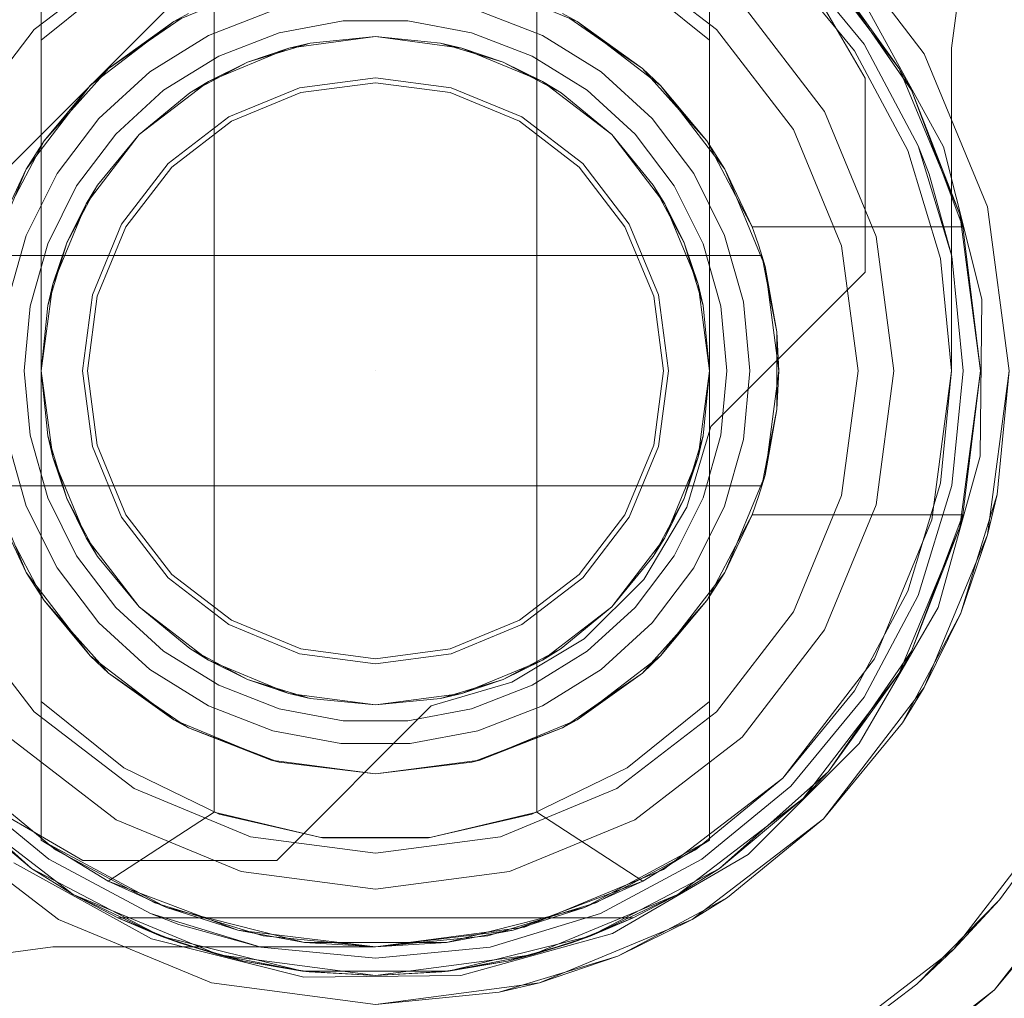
# Model space of a CAD drawing. Extents: x -620 to 300, y 62 to 1112.
# Tile 183 of 235: x 170.08 to 170.213, y 613.595 to 613.728. Entities that reach past the tile are written whole.
import ezdxf

# ---------------------------------------------------------------- set-up
doc = ezdxf.new("R2010")
doc.units = 0
doc.layers.get('0').update_dxf_attribs({"lineweight": 13})
doc.layers.add('ConnectionPoints-A06CPVLIL0', color=7, linetype='Continuous', lineweight=50)

# ---------------------------------------------------------------- blocks, each defined once
blk = doc.blocks.new('Referenz-A06CPVLKL0')
at = {"color": 251, "linetype": 'ByBlock', "lineweight": 13, "ltscale": 0.13, "true_color": 0x636363}
for p, q in [((170.04516, 613.67502), (170.1331, 613.76297)), ((170.04516, 613.67502), (170.1331, 613.76297)), ((170.17983, 613.74475), (170.1942, 613.72001)), ((170.17983, 613.74475), (170.1942, 613.72001)), ((170.20223, 613.7233), (170.18857, 613.74109)), ((170.20795, 613.73944), (170.20593, 613.72408)), ((170.20593, 613.72408), (170.20795, 613.73944)), ((170.20484, 613.7107), (170.19455, 613.72935)), ((170.21081, 613.70257), (170.20223, 613.7233)), ((170.20593, 613.72408), (170.20593, 613.68033)), ((170.20593, 613.68033), (170.20593, 613.72408)), ((170.20593, 613.72408), (170.20593, 613.72408)), ((170.1942, 613.72001), (170.1942, 613.6937)), ((170.1942, 613.72001), (170.1942, 613.6937)), ((170.1942, 613.72001), (170.1942, 613.72001)), ((170.21004, 613.69004), (170.20484, 613.7107)), ((170.21374, 613.68033), (170.21081, 613.70257)), ((170.1942, 613.6937), (170.17327, 613.67276)), ((170.1942, 613.6937), (170.17327, 613.67276)), ((170.1942, 613.6937), (170.1942, 613.6937)), ((170.2098, 613.66873), (170.21004, 613.69004)), ((170.20593, 613.68033), (170.20326, 613.66011)), ((170.20326, 613.66011), (170.20593, 613.68033)), ((170.20593, 613.68033), (170.20593, 613.68033)), ((170.21081, 613.65808), (170.21374, 613.68033)), ((170.17327, 613.67276), (170.17002, 613.66182)), ((170.17327, 613.67276), (170.17002, 613.66182)), ((170.17327, 613.67276), (170.17327, 613.67276)), ((170.20413, 613.6482), (170.2098, 613.66873)), ((170.17002, 613.66182), (170.16418, 613.65202)), ((170.17002, 613.66182), (170.16418, 613.65202)), ((170.20326, 613.66011), (170.19546, 613.64126)), ((170.19546, 613.64126), (170.20326, 613.66011)), ((170.20223, 613.63736), (170.21081, 613.65808)), ((170.16418, 613.65202), (170.15611, 613.64395)), ((170.16418, 613.65202), (170.15611, 613.64395)), ((170.1934, 613.62979), (170.20413, 613.6482)), ((170.15611, 613.64395), (170.1463, 613.63811)), ((170.15611, 613.64395), (170.1463, 613.63811)), ((170.19546, 613.64126), (170.18304, 613.62508)), ((170.18304, 613.62508), (170.19546, 613.64126)), ((170.1463, 613.63811), (170.13537, 613.63486)), ((170.1463, 613.63811), (170.13537, 613.63486)), ((170.18857, 613.61956), (170.20223, 613.63736)), ((170.13537, 613.63486), (170.11443, 613.61392)), ((170.13537, 613.63486), (170.11443, 613.61392)), ((170.13537, 613.63486), (170.13537, 613.63486)), ((170.17834, 613.61472), (170.1934, 613.62979)), ((170.08811, 613.61392), (170.06337, 613.6283)), ((170.08811, 613.61392), (170.06337, 613.6283)), ((170.18304, 613.62508), (170.16686, 613.61267)), ((170.16686, 613.61267), (170.18304, 613.62508)), ((170.23064, 613.62095), (170.21177, 613.59636)), ((170.06703, 613.61956), (170.08483, 613.6059)), ((170.17077, 613.6059), (170.18857, 613.61956)), ((170.07878, 613.61358), (170.09743, 613.60328)), ((170.11443, 613.61392), (170.08811, 613.61392)), ((170.08811, 613.61392), (170.08811, 613.61392)), ((170.11443, 613.61392), (170.08811, 613.61392)), ((170.11443, 613.61392), (170.11443, 613.61392)), ((170.15993, 613.604), (170.17834, 613.61472)), ((170.21177, 613.59636), (170.22654, 613.61435)), ((170.16686, 613.61267), (170.14802, 613.60486)), ((170.14802, 613.60486), (170.16686, 613.61267)), ((170.08483, 613.6059), (170.10556, 613.59732)), ((170.15004, 613.59732), (170.17077, 613.6059)), ((170.14802, 613.60486), (170.1278, 613.6022)), ((170.1278, 613.6022), (170.14802, 613.60486)), ((170.09743, 613.60328), (170.11809, 613.59809)), ((170.13939, 613.59833), (170.15993, 613.604)), ((170.06868, 613.60018), (170.08405, 613.6022)), ((170.08405, 613.6022), (170.06868, 613.60018)), ((170.08405, 613.6022), (170.08405, 613.6022)), ((170.1278, 613.6022), (170.08405, 613.6022)), ((170.08405, 613.6022), (170.1278, 613.6022)), ((170.1278, 613.6022), (170.1278, 613.6022)), ((170.11809, 613.59809), (170.13939, 613.59833)), ((170.10556, 613.59732), (170.1278, 613.59439)), ((170.1278, 613.59439), (170.15004, 613.59732)), ((170.21177, 613.59636), (170.18718, 613.57749)), ((170.19378, 613.58159), (170.21177, 613.59636))]:
    blk.add_line(p, q, dxfattribs=at)
at = {"color": 7, "linetype": 'ByBlock', "lineweight": 13, "ltscale": 0.13}
for p, q in [((170.08249, 613.74397), (170.08249, 613.72517)), ((170.08249, 613.61668), (170.08249, 613.74397)), ((170.17311, 613.72517), (170.17311, 613.74397)), ((170.17311, 613.74397), (170.17311, 613.61668)), ((170.10593, 613.74021), (170.10593, 613.62045)), ((170.14968, 613.62045), (170.14968, 613.74021)), ((170.18581, 613.73833), (170.19884, 613.72134)), ((170.19884, 613.72134), (170.18581, 613.73833)), ((170.09368, 613.73418), (170.08249, 613.72517)), ((170.17311, 613.72517), (170.16192, 613.73418)), ((170.19884, 613.72134), (170.18925, 613.73467)), ((170.18925, 613.73467), (170.20048, 613.71837)), ((170.19884, 613.72134), (170.18925, 613.73467)), ((170.20048, 613.71837), (170.18925, 613.73467)), ((170.10046, 613.72769), (170.11365, 613.73315)), ((170.14196, 613.73315), (170.15515, 613.72769)), ((170.10244, 613.72878), (170.10046, 613.72769)), ((170.1139, 613.72917), (170.10517, 613.72578)), ((170.15044, 613.72578), (170.1417, 613.72917)), ((170.15515, 613.72769), (170.15316, 613.72878)), ((170.08913, 613.719), (170.10046, 613.72769)), ((170.10046, 613.72769), (170.0916, 613.72132)), ((170.097, 613.72503), (170.10146, 613.7281)), ((170.11476, 613.72616), (170.1234, 613.72778)), ((170.11476, 613.72616), (170.1234, 613.72778)), ((170.1234, 613.72778), (170.1322, 613.72778)), ((170.1234, 613.72778), (170.1322, 613.72778)), ((170.1322, 613.72778), (170.14084, 613.72616)), ((170.1322, 613.72778), (170.14084, 613.72616)), ((170.15415, 613.7281), (170.15861, 613.72503)), ((170.15515, 613.72769), (170.16647, 613.719)), ((170.164, 613.72132), (170.15515, 613.72769)), ((170.10517, 613.72578), (170.0972, 613.72085)), ((170.10656, 613.72299), (170.11476, 613.72616)), ((170.10656, 613.72299), (170.11476, 613.72616)), ((170.11607, 613.7241), (170.1278, 613.72564)), ((170.11607, 613.7241), (170.1278, 613.72564)), ((170.11607, 613.7241), (170.1278, 613.72564)), ((170.1278, 613.72564), (170.11896, 613.72477)), ((170.11896, 613.72477), (170.1278, 613.72564)), ((170.1278, 613.72564), (170.13953, 613.7241)), ((170.13664, 613.72477), (170.1278, 613.72564)), ((170.1278, 613.72564), (170.13664, 613.72477)), ((170.1278, 613.72564), (170.13953, 613.7241)), ((170.1278, 613.72564), (170.13953, 613.7241)), ((170.14084, 613.72616), (170.14904, 613.72299)), ((170.14084, 613.72616), (170.14904, 613.72299)), ((170.1584, 613.72085), (170.15044, 613.72578)), ((170.08249, 613.72517), (170.08249, 613.69767)), ((170.0916, 613.72132), (170.097, 613.72503)), ((170.11046, 613.72219), (170.11896, 613.72477)), ((170.11896, 613.72477), (170.11607, 613.7241)), ((170.13953, 613.7241), (170.13664, 613.72477)), ((170.13664, 613.72477), (170.14514, 613.72219)), ((170.15861, 613.72503), (170.164, 613.72132)), ((170.17311, 613.68033), (170.17311, 613.72517)), ((170.09908, 613.71836), (170.10656, 613.72299)), ((170.09908, 613.71836), (170.10656, 613.72299)), ((170.10515, 613.71957), (170.11607, 613.7241)), ((170.10515, 613.71957), (170.11607, 613.7241)), ((170.10515, 613.71957), (170.11607, 613.7241)), ((170.11607, 613.7241), (170.11046, 613.72219)), ((170.14514, 613.72219), (170.13953, 613.7241)), ((170.13953, 613.7241), (170.15046, 613.71957)), ((170.13953, 613.7241), (170.15046, 613.71957)), ((170.13953, 613.7241), (170.15046, 613.71957)), ((170.14904, 613.72299), (170.15652, 613.71836)), ((170.14904, 613.72299), (170.15652, 613.71836)), ((170.10263, 613.718), (170.11046, 613.72219)), ((170.11046, 613.72219), (170.10515, 613.71957)), ((170.15046, 613.71957), (170.14514, 613.72219)), ((170.14514, 613.72219), (170.15298, 613.718)), ((170.0916, 613.72132), (170.08913, 613.719)), ((170.0972, 613.72085), (170.09027, 613.71454)), ((170.09041, 613.71998), (170.0916, 613.72132)), ((170.16533, 613.71454), (170.1584, 613.72085)), ((170.164, 613.72132), (170.16519, 613.71998)), ((170.16647, 613.719), (170.164, 613.72132)), ((170.20048, 613.71837), (170.19884, 613.72134)), ((170.19884, 613.72134), (170.20704, 613.70156)), ((170.20048, 613.71837), (170.19884, 613.72134)), ((170.20704, 613.70156), (170.19884, 613.72134)), ((170.08044, 613.70767), (170.08913, 613.719)), ((170.08913, 613.719), (170.08286, 613.71149)), ((170.08658, 613.71567), (170.09041, 613.71998)), ((170.09576, 613.71237), (170.10515, 613.71957)), ((170.09576, 613.71237), (170.10515, 613.71957)), ((170.09576, 613.71237), (170.10515, 613.71957)), ((170.10515, 613.71957), (170.10263, 613.718)), ((170.15298, 613.718), (170.15046, 613.71957)), ((170.15046, 613.71957), (170.15984, 613.71237)), ((170.15046, 613.71957), (170.15984, 613.71237)), ((170.15046, 613.71957), (170.15984, 613.71237)), ((170.16519, 613.71998), (170.16902, 613.71567)), ((170.16647, 613.719), (170.17516, 613.70767)), ((170.17274, 613.71149), (170.16647, 613.719)), ((170.09258, 613.71243), (170.09908, 613.71836)), ((170.09258, 613.71243), (170.09908, 613.71836)), ((170.10263, 613.718), (170.09576, 613.71237)), ((170.09576, 613.71237), (170.10263, 613.718)), ((170.15984, 613.71237), (170.15298, 613.718)), ((170.15298, 613.718), (170.15984, 613.71237)), ((170.15652, 613.71836), (170.16302, 613.71243)), ((170.15652, 613.71836), (170.16302, 613.71243)), ((170.20704, 613.70156), (170.20048, 613.71837)), ((170.20048, 613.71837), (170.20747, 613.69986)), ((170.20704, 613.70156), (170.20048, 613.71837)), ((170.20747, 613.69986), (170.20048, 613.71837)), ((170.08286, 613.71149), (170.08658, 613.71567)), ((170.16902, 613.71567), (170.17274, 613.71149)), ((170.09027, 613.71454), (170.08463, 613.70706)), ((170.17098, 613.70706), (170.16533, 613.71454)), ((170.08728, 613.70541), (170.09258, 613.71243)), ((170.08728, 613.70541), (170.09258, 613.71243)), ((170.08856, 613.70298), (170.09576, 613.71237)), ((170.08856, 613.70298), (170.09576, 613.71237)), ((170.08856, 613.70298), (170.09576, 613.71237)), ((170.09576, 613.71237), (170.09013, 613.7055)), ((170.09013, 613.7055), (170.09576, 613.71237)), ((170.15984, 613.71237), (170.16704, 613.70298)), ((170.16548, 613.7055), (170.15984, 613.71237)), ((170.15984, 613.71237), (170.16548, 613.7055)), ((170.15984, 613.71237), (170.16704, 613.70298)), ((170.15984, 613.71237), (170.16704, 613.70298)), ((170.16302, 613.71243), (170.16832, 613.70541)), ((170.16302, 613.71243), (170.16832, 613.70541)), ((170.08286, 613.71149), (170.08044, 613.70767)), ((170.08174, 613.70936), (170.08286, 613.71149)), ((170.17274, 613.71149), (170.17387, 613.70936)), ((170.17516, 613.70767), (170.17274, 613.71149)), ((170.07897, 613.70411), (170.08174, 613.70936)), ((170.17387, 613.70936), (170.17664, 613.70411)), ((170.07498, 613.69448), (170.08044, 613.70767)), ((170.08044, 613.70767), (170.07672, 613.69986)), ((170.08463, 613.70706), (170.08045, 613.69867)), ((170.17515, 613.69867), (170.17098, 613.70706)), ((170.17516, 613.70767), (170.18063, 613.69448)), ((170.17888, 613.69986), (170.17516, 613.70767)), ((170.08336, 613.69754), (170.08728, 613.70541)), ((170.08336, 613.69754), (170.08728, 613.70541)), ((170.08594, 613.69767), (170.09013, 613.7055)), ((170.09013, 613.7055), (170.08856, 613.70298)), ((170.16704, 613.70298), (170.16548, 613.7055)), ((170.16548, 613.7055), (170.16966, 613.69767)), ((170.16832, 613.70541), (170.17224, 613.69754)), ((170.16832, 613.70541), (170.17224, 613.69754)), ((170.08403, 613.69205), (170.08856, 613.70298)), ((170.08403, 613.69205), (170.08856, 613.70298)), ((170.08403, 613.69205), (170.08856, 613.70298)), ((170.08856, 613.70298), (170.08594, 613.69767)), ((170.16966, 613.69767), (170.16704, 613.70298)), ((170.16704, 613.70298), (170.17157, 613.69205)), ((170.16704, 613.70298), (170.17157, 613.69205)), ((170.16704, 613.70298), (170.17157, 613.69205)), ((170.17664, 613.70411), (170.17888, 613.69986)), ((170.20747, 613.69986), (170.20704, 613.70156)), ((170.20747, 613.69986), (170.20704, 613.70156)), ((170.20704, 613.70156), (170.20983, 613.68033)), ((170.20983, 613.68033), (170.20704, 613.70156)), ((170.17936, 613.69857), (170.17888, 613.69986)), ((170.17888, 613.69986), (170.20747, 613.69986)), ((170.17888, 613.69986), (170.20747, 613.69986)), ((170.17888, 613.69986), (170.17888, 613.69986)), ((170.20983, 613.68033), (170.20747, 613.69986)), ((170.20747, 613.69986), (170.20747, 613.69986)), ((170.08045, 613.69867), (170.07789, 613.68966)), ((170.08249, 613.69767), (170.08249, 613.68917)), ((170.08336, 613.68917), (170.08594, 613.69767)), ((170.08594, 613.69767), (170.08403, 613.69205)), ((170.17157, 613.69205), (170.16966, 613.69767)), ((170.16966, 613.69767), (170.17224, 613.68917)), ((170.17772, 613.68966), (170.17515, 613.69867)), ((170.1798, 613.69726), (170.17936, 613.69857)), ((170.08096, 613.68908), (170.08336, 613.69754)), ((170.08096, 613.68908), (170.08336, 613.69754)), ((170.17224, 613.69754), (170.17465, 613.68908)), ((170.17224, 613.69754), (170.17465, 613.68908)), ((170.18021, 613.69595), (170.1798, 613.69726)), ((170.18021, 613.69595), (170.07539, 613.69595)), ((170.07559, 613.69595), (170.18002, 613.69595)), ((170.18002, 613.69595), (170.18021, 613.69595)), ((170.18223, 613.6856), (170.18021, 613.69595)), ((170.18021, 613.69595), (170.18038, 613.69507)), ((170.18063, 613.69448), (170.18021, 613.69595)), ((170.18021, 613.69595), (170.18021, 613.69595)), ((170.18038, 613.69507), (170.18089, 613.69247)), ((170.18063, 613.69448), (170.18249, 613.68033)), ((170.18223, 613.6856), (170.18063, 613.69448)), ((170.18089, 613.69247), (170.18223, 613.6856)), ((170.08249, 613.68033), (170.08403, 613.69205)), ((170.08249, 613.68033), (170.08403, 613.69205)), ((170.08249, 613.68033), (170.08403, 613.69205)), ((170.08403, 613.69205), (170.08336, 613.68917)), ((170.17224, 613.68917), (170.17157, 613.69205)), ((170.17157, 613.69205), (170.17311, 613.68033)), ((170.17157, 613.69205), (170.17311, 613.68033)), ((170.17157, 613.69205), (170.17311, 613.68033)), ((170.17858, 613.68033), (170.17772, 613.68966)), ((170.08015, 613.68033), (170.08096, 613.68908)), ((170.08015, 613.68033), (170.08096, 613.68908)), ((170.08336, 613.68917), (170.08249, 613.68033)), ((170.08249, 613.68033), (170.08336, 613.68917)), ((170.08249, 613.68917), (170.08249, 613.68033)), ((170.17311, 613.68033), (170.17224, 613.68917)), ((170.17224, 613.68917), (170.17311, 613.68033)), ((170.17465, 613.68908), (170.17546, 613.68033)), ((170.17465, 613.68908), (170.17546, 613.68033)), ((170.18223, 613.68226), (170.18223, 613.6856)), ((170.18249, 613.68033), (170.18223, 613.6856)), ((170.18223, 613.67839), (170.18223, 613.68226)), ((170.08096, 613.67157), (170.08015, 613.68033)), ((170.08096, 613.67157), (170.08015, 613.68033)), ((170.08403, 613.6686), (170.08249, 613.68033)), ((170.08249, 613.68033), (170.08336, 613.67149)), ((170.08403, 613.6686), (170.08249, 613.68033)), ((170.08249, 613.68033), (170.08249, 613.63548)), ((170.08336, 613.67149), (170.08249, 613.68033)), ((170.08403, 613.6686), (170.08249, 613.68033)), ((170.17311, 613.68033), (170.17157, 613.6686)), ((170.17311, 613.68033), (170.17157, 613.6686)), ((170.17311, 613.68033), (170.17157, 613.6686)), ((170.17224, 613.67149), (170.17311, 613.68033)), ((170.17311, 613.68033), (170.17224, 613.67149)), ((170.17311, 613.67149), (170.17311, 613.68033)), ((170.17546, 613.68033), (170.17465, 613.67157)), ((170.17546, 613.68033), (170.17465, 613.67157)), ((170.17772, 613.671), (170.17858, 613.68033)), ((170.18249, 613.68033), (170.18063, 613.66617)), ((170.18223, 613.67505), (170.18249, 613.68033)), ((170.20983, 613.68033), (170.20704, 613.6591)), ((170.20704, 613.6591), (170.20983, 613.68033)), ((170.20747, 613.6608), (170.20983, 613.68033)), ((170.18223, 613.67505), (170.18223, 613.67839)), ((170.18021, 613.6647), (170.18223, 613.67505)), ((170.18063, 613.66617), (170.18223, 613.67505)), ((170.18223, 613.67505), (170.18089, 613.66818)), ((170.07789, 613.671), (170.08045, 613.66198)), ((170.08336, 613.66311), (170.08096, 613.67157)), ((170.08336, 613.66311), (170.08096, 613.67157)), ((170.08336, 613.67149), (170.08403, 613.6686)), ((170.08594, 613.66299), (170.08336, 613.67149)), ((170.17224, 613.67149), (170.16966, 613.66299)), ((170.17157, 613.6686), (170.17224, 613.67149)), ((170.17465, 613.67157), (170.17224, 613.66311)), ((170.17465, 613.67157), (170.17224, 613.66311)), ((170.17311, 613.66299), (170.17311, 613.67149)), ((170.17515, 613.66198), (170.17772, 613.671)), ((170.08856, 613.65767), (170.08403, 613.6686)), ((170.08403, 613.6686), (170.08594, 613.66299)), ((170.08856, 613.65767), (170.08403, 613.6686)), ((170.08856, 613.65767), (170.08403, 613.6686)), ((170.17157, 613.6686), (170.16704, 613.65767)), ((170.17157, 613.6686), (170.16704, 613.65767)), ((170.17157, 613.6686), (170.16704, 613.65767)), ((170.16966, 613.66299), (170.17157, 613.6686)), ((170.18089, 613.66818), (170.18038, 613.66558)), ((170.08044, 613.65298), (170.07498, 613.66617)), ((170.18063, 613.66617), (170.17516, 613.65298)), ((170.18021, 613.6647), (170.18063, 613.66617)), ((170.18038, 613.66558), (170.18021, 613.6647)), ((170.07539, 613.6647), (170.18021, 613.6647)), ((170.18002, 613.6647), (170.07559, 613.6647)), ((170.1798, 613.66339), (170.18021, 613.6647)), ((170.18021, 613.6647), (170.18002, 613.6647)), ((170.18021, 613.6647), (170.18021, 613.6647)), ((170.08728, 613.65524), (170.08336, 613.66311)), ((170.08728, 613.65524), (170.08336, 613.66311)), ((170.08594, 613.66299), (170.08856, 613.65767)), ((170.09013, 613.65515), (170.08594, 613.66299)), ((170.16966, 613.66299), (170.16548, 613.65515)), ((170.16704, 613.65767), (170.16966, 613.66299)), ((170.17224, 613.66311), (170.16832, 613.65524)), ((170.17224, 613.66311), (170.16832, 613.65524)), ((170.17311, 613.63548), (170.17311, 613.66299)), ((170.17936, 613.66209), (170.1798, 613.66339)), ((170.08045, 613.66198), (170.08463, 613.65359)), ((170.17098, 613.65359), (170.17515, 613.66198)), ((170.17888, 613.6608), (170.17936, 613.66209)), ((170.07672, 613.6608), (170.08044, 613.65298)), ((170.17516, 613.65298), (170.17888, 613.6608)), ((170.17888, 613.6608), (170.17664, 613.65654)), ((170.20747, 613.6608), (170.17888, 613.6608)), ((170.17888, 613.6608), (170.20747, 613.6608)), ((170.17888, 613.6608), (170.17888, 613.6608)), ((170.20747, 613.6608), (170.20048, 613.64228)), ((170.20048, 613.64228), (170.20747, 613.6608)), ((170.20704, 613.6591), (170.20747, 613.6608)), ((170.20704, 613.6591), (170.20747, 613.6608)), ((170.20747, 613.6608), (170.20747, 613.6608)), ((170.20704, 613.6591), (170.19884, 613.63931)), ((170.19884, 613.63931), (170.20704, 613.6591)), ((170.20048, 613.64228), (170.20704, 613.6591)), ((170.20048, 613.64228), (170.20704, 613.6591)), ((170.09576, 613.64829), (170.08856, 613.65767)), ((170.08856, 613.65767), (170.09013, 613.65515)), ((170.09576, 613.64829), (170.08856, 613.65767)), ((170.09576, 613.64829), (170.08856, 613.65767)), ((170.16704, 613.65767), (170.15984, 613.64829)), ((170.16704, 613.65767), (170.15984, 613.64829)), ((170.16704, 613.65767), (170.15984, 613.64829)), ((170.16548, 613.65515), (170.16704, 613.65767)), ((170.08174, 613.65129), (170.07897, 613.65654)), ((170.17664, 613.65654), (170.17387, 613.65129)), ((170.09258, 613.64822), (170.08728, 613.65524)), ((170.09258, 613.64822), (170.08728, 613.65524)), ((170.09013, 613.65515), (170.09576, 613.64829)), ((170.09576, 613.64829), (170.09013, 613.65515)), ((170.15984, 613.64829), (170.16548, 613.65515)), ((170.16548, 613.65515), (170.15984, 613.64829)), ((170.16832, 613.65524), (170.16302, 613.64822)), ((170.16832, 613.65524), (170.16302, 613.64822)), ((170.08463, 613.65359), (170.09027, 613.64612)), ((170.16533, 613.64612), (170.17098, 613.65359)), ((170.08913, 613.64166), (170.08044, 613.65298)), ((170.08044, 613.65298), (170.08286, 613.64916)), ((170.17516, 613.65298), (170.16647, 613.64166)), ((170.17274, 613.64916), (170.17516, 613.65298)), ((170.08286, 613.64916), (170.08174, 613.65129)), ((170.17387, 613.65129), (170.17274, 613.64916)), ((170.08658, 613.64498), (170.08286, 613.64916)), ((170.08286, 613.64916), (170.08913, 613.64166)), ((170.09908, 613.6423), (170.09258, 613.64822)), ((170.09908, 613.6423), (170.09258, 613.64822)), ((170.09576, 613.64829), (170.10263, 613.64265)), ((170.10515, 613.64108), (170.09576, 613.64829)), ((170.10515, 613.64108), (170.09576, 613.64829)), ((170.10263, 613.64265), (170.09576, 613.64829)), ((170.10515, 613.64108), (170.09576, 613.64829)), ((170.15984, 613.64829), (170.15046, 613.64108)), ((170.15984, 613.64829), (170.15046, 613.64108)), ((170.15984, 613.64829), (170.15046, 613.64108)), ((170.15298, 613.64265), (170.15984, 613.64829)), ((170.15984, 613.64829), (170.15298, 613.64265)), ((170.16302, 613.64822), (170.15652, 613.6423)), ((170.16302, 613.64822), (170.15652, 613.6423)), ((170.16647, 613.64166), (170.17274, 613.64916)), ((170.17274, 613.64916), (170.16902, 613.64498)), ((170.09027, 613.64612), (170.0972, 613.6398)), ((170.1584, 613.6398), (170.16533, 613.64612)), ((170.09041, 613.64068), (170.08658, 613.64498)), ((170.16902, 613.64498), (170.16519, 613.64068)), ((170.10046, 613.63297), (170.08913, 613.64166)), ((170.08913, 613.64166), (170.0916, 613.63933)), ((170.10656, 613.63767), (170.09908, 613.6423)), ((170.10656, 613.63767), (170.09908, 613.6423)), ((170.10263, 613.64265), (170.10515, 613.64108)), ((170.11046, 613.63846), (170.10263, 613.64265)), ((170.15298, 613.64265), (170.14514, 613.63846)), ((170.15652, 613.6423), (170.14904, 613.63767)), ((170.15652, 613.6423), (170.14904, 613.63767)), ((170.15046, 613.64108), (170.15298, 613.64265)), ((170.16647, 613.64166), (170.15515, 613.63297)), ((170.164, 613.63933), (170.16647, 613.64166)), ((170.20048, 613.64228), (170.18925, 613.62598)), ((170.18925, 613.62598), (170.20048, 613.64228)), ((170.19884, 613.63931), (170.20048, 613.64228)), ((170.19884, 613.63931), (170.20048, 613.64228)), ((170.0916, 613.63933), (170.09041, 613.64068)), ((170.11607, 613.63656), (170.10515, 613.64108)), ((170.10515, 613.64108), (170.11046, 613.63846)), ((170.11607, 613.63656), (170.10515, 613.64108)), ((170.11607, 613.63656), (170.10515, 613.64108)), ((170.15046, 613.64108), (170.13953, 613.63656)), ((170.15046, 613.64108), (170.13953, 613.63656)), ((170.15046, 613.64108), (170.13953, 613.63656)), ((170.14514, 613.63846), (170.15046, 613.64108)), ((170.16519, 613.64068), (170.164, 613.63933)), ((170.097, 613.63562), (170.0916, 613.63933)), ((170.0916, 613.63933), (170.10046, 613.63297)), ((170.0972, 613.6398), (170.10517, 613.63487)), ((170.15044, 613.63487), (170.1584, 613.6398)), ((170.15515, 613.63297), (170.164, 613.63933)), ((170.164, 613.63933), (170.15861, 613.63562)), ((170.19884, 613.63931), (170.18581, 613.62232)), ((170.18581, 613.62232), (170.19884, 613.63931)), ((170.18925, 613.62598), (170.19884, 613.63931)), ((170.18925, 613.62598), (170.19884, 613.63931)), ((170.11476, 613.63449), (170.10656, 613.63767)), ((170.11476, 613.63449), (170.10656, 613.63767)), ((170.11046, 613.63846), (170.11607, 613.63656)), ((170.11896, 613.63588), (170.11046, 613.63846)), ((170.14514, 613.63846), (170.13664, 613.63588)), ((170.13953, 613.63656), (170.14514, 613.63846)), ((170.14904, 613.63767), (170.14084, 613.63449)), ((170.14904, 613.63767), (170.14084, 613.63449)), ((170.1278, 613.63501), (170.11607, 613.63656)), ((170.11607, 613.63656), (170.11896, 613.63588)), ((170.1278, 613.63501), (170.11607, 613.63656)), ((170.1278, 613.63501), (170.11607, 613.63656)), ((170.13953, 613.63656), (170.1278, 613.63501)), ((170.13953, 613.63656), (170.1278, 613.63501)), ((170.13953, 613.63656), (170.1278, 613.63501)), ((170.13664, 613.63588), (170.13953, 613.63656)), ((170.08249, 613.63548), (170.08249, 613.61668)), ((170.09368, 613.62647), (170.08249, 613.63548)), ((170.10146, 613.63255), (170.097, 613.63562)), ((170.10517, 613.63487), (170.1139, 613.63148)), ((170.11896, 613.63588), (170.1278, 613.63501)), ((170.1278, 613.63501), (170.11896, 613.63588)), ((170.1278, 613.63501), (170.13664, 613.63588)), ((170.13664, 613.63588), (170.1278, 613.63501)), ((170.1417, 613.63148), (170.15044, 613.63487)), ((170.15861, 613.63562), (170.15415, 613.63255)), ((170.17311, 613.63548), (170.16192, 613.62647)), ((170.17311, 613.61668), (170.17311, 613.63548)), ((170.1234, 613.63287), (170.11476, 613.63449)), ((170.1234, 613.63287), (170.11476, 613.63449)), ((170.14084, 613.63449), (170.1322, 613.63287)), ((170.14084, 613.63449), (170.1322, 613.63287)), ((170.11365, 613.6275), (170.10046, 613.63297)), ((170.10046, 613.63297), (170.10244, 613.63188)), ((170.10244, 613.63188), (170.10146, 613.63255)), ((170.1322, 613.63287), (170.1234, 613.63287)), ((170.1322, 613.63287), (170.1234, 613.63287)), ((170.15515, 613.63297), (170.14196, 613.6275)), ((170.15316, 613.63188), (170.15515, 613.63297)), ((170.15415, 613.63255), (170.15316, 613.63188)), ((170.10994, 613.62904), (170.10244, 613.63188)), ((170.10244, 613.63188), (170.11365, 613.6275)), ((170.1139, 613.63148), (170.12312, 613.62976)), ((170.13249, 613.62976), (170.1417, 613.63148)), ((170.14196, 613.6275), (170.15316, 613.63188)), ((170.15316, 613.63188), (170.14566, 613.62904)), ((170.12312, 613.62976), (170.13249, 613.62976)), ((170.11419, 613.62743), (170.10994, 613.62904)), ((170.14566, 613.62904), (170.14142, 613.62743)), ((170.1278, 613.62564), (170.11365, 613.6275)), ((170.11365, 613.6275), (170.11474, 613.62722)), ((170.11474, 613.62722), (170.11419, 613.62743)), ((170.11474, 613.62722), (170.1278, 613.62564)), ((170.14196, 613.6275), (170.1278, 613.62564)), ((170.1278, 613.62564), (170.14086, 613.62722)), ((170.14086, 613.62722), (170.14196, 613.6275)), ((170.14142, 613.62743), (170.14086, 613.62722)), ((170.08116, 613.61284), (170.06636, 613.62598)), ((170.06636, 613.62598), (170.08116, 613.61284)), ((170.10661, 613.6202), (170.09368, 613.62647)), ((170.16192, 613.62647), (170.14899, 613.6202)), ((170.18925, 613.62598), (170.17444, 613.61284)), ((170.17444, 613.61284), (170.18925, 613.62598)), ((170.18581, 613.62232), (170.18925, 613.62598)), ((170.18581, 613.62232), (170.18925, 613.62598)), ((170.0698, 613.62232), (170.08116, 613.61284)), ((170.08679, 613.60929), (170.0698, 613.62232)), ((170.0698, 613.62232), (170.08116, 613.61284)), ((170.0698, 613.62232), (170.08679, 613.60929)), ((170.18581, 613.62232), (170.16882, 613.60929)), ((170.16882, 613.60929), (170.18581, 613.62232)), ((170.17444, 613.61284), (170.18581, 613.62232)), ((170.17444, 613.61284), (170.18581, 613.62232)), ((170.10593, 613.62045), (170.09155, 613.61112)), ((170.12038, 613.61701), (170.10593, 613.62045)), ((170.12062, 613.61698), (170.10661, 613.6202)), ((170.14899, 613.6202), (170.13499, 613.61698)), ((170.14968, 613.62045), (170.13523, 613.61701)), ((170.16405, 613.61112), (170.14968, 613.62045)), ((170.08249, 613.61668), (170.09155, 613.61112)), ((170.09946, 613.60752), (170.08249, 613.61668)), ((170.09155, 613.61112), (170.08249, 613.61668)), ((170.08249, 613.61668), (170.08249, 613.61668)), ((170.13523, 613.61701), (170.12038, 613.61701)), ((170.13499, 613.61698), (170.12062, 613.61698)), ((170.17311, 613.61668), (170.15614, 613.60752)), ((170.16405, 613.61112), (170.17311, 613.61668)), ((170.17311, 613.61668), (170.16405, 613.61112)), ((170.17311, 613.61668), (170.17311, 613.61668)), ((170.08116, 613.61284), (170.08679, 613.60929)), ((170.09869, 613.60364), (170.08116, 613.61284)), ((170.08116, 613.61284), (170.08679, 613.60929)), ((170.08116, 613.61284), (170.09869, 613.60364)), ((170.17444, 613.61284), (170.15692, 613.60364)), ((170.15692, 613.60364), (170.17444, 613.61284)), ((170.16882, 613.60929), (170.17444, 613.61284)), ((170.16882, 613.60929), (170.17444, 613.61284)), ((170.09155, 613.61112), (170.09946, 613.60752)), ((170.09155, 613.61112), (170.10914, 613.60446)), ((170.14647, 613.60446), (170.16405, 613.61112)), ((170.15614, 613.60752), (170.16405, 613.61112)), ((170.08679, 613.60929), (170.09286, 613.60611)), ((170.10657, 613.60109), (170.08679, 613.60929)), ((170.08679, 613.60929), (170.09869, 613.60364)), ((170.08679, 613.60929), (170.10657, 613.60109)), ((170.16882, 613.60929), (170.14903, 613.60109)), ((170.14903, 613.60109), (170.16882, 613.60929)), ((170.15692, 613.60364), (170.16882, 613.60929)), ((170.16274, 613.60611), (170.16882, 613.60929)), ((170.11816, 613.6028), (170.09946, 613.60752)), ((170.09946, 613.60752), (170.10914, 613.60446)), ((170.15614, 613.60752), (170.13744, 613.6028)), ((170.14647, 613.60446), (170.15614, 613.60752)), ((170.09286, 613.60611), (170.09869, 613.60364)), ((170.09286, 613.60611), (170.10122, 613.60272)), ((170.16274, 613.60611), (170.09286, 613.60611)), ((170.09286, 613.60611), (170.09286, 613.60611)), ((170.09286, 613.60611), (170.10122, 613.60272)), ((170.16274, 613.60611), (170.09286, 613.60611)), ((170.15438, 613.60272), (170.16274, 613.60611)), ((170.15438, 613.60272), (170.16274, 613.60611)), ((170.15692, 613.60364), (170.16274, 613.60611)), ((170.16274, 613.60611), (170.16274, 613.60611)), ((170.10914, 613.60446), (170.11816, 613.6028)), ((170.10914, 613.60446), (170.1278, 613.6022)), ((170.1278, 613.6022), (170.14647, 613.60446)), ((170.13744, 613.6028), (170.14647, 613.60446)), ((170.09869, 613.60364), (170.10122, 613.60272)), ((170.1179, 613.59889), (170.09869, 613.60364)), ((170.09869, 613.60364), (170.10657, 613.60109)), ((170.09869, 613.60364), (170.1179, 613.59889)), ((170.13744, 613.6028), (170.11816, 613.6028)), ((170.11816, 613.6028), (170.1278, 613.6022)), ((170.1278, 613.6022), (170.13744, 613.6028)), ((170.15692, 613.60364), (170.1377, 613.59889)), ((170.1377, 613.59889), (170.15692, 613.60364)), ((170.14903, 613.60109), (170.15692, 613.60364)), ((170.15438, 613.60272), (170.15692, 613.60364)), ((170.10122, 613.60272), (170.10359, 613.60205)), ((170.10122, 613.60272), (170.10657, 613.60109)), ((170.1099, 613.60027), (170.10122, 613.60272)), ((170.10359, 613.60205), (170.10794, 613.60082)), ((170.15438, 613.60272), (170.1457, 613.60027)), ((170.14766, 613.60082), (170.15201, 613.60205)), ((170.14903, 613.60109), (170.15438, 613.60272)), ((170.15201, 613.60205), (170.15438, 613.60272)), ((170.10657, 613.60109), (170.1099, 613.60027)), ((170.1278, 613.5983), (170.10657, 613.60109)), ((170.10657, 613.60109), (170.1179, 613.59889)), ((170.10657, 613.60109), (170.1278, 613.5983)), ((170.10794, 613.60082), (170.1099, 613.60027)), ((170.1099, 613.60027), (170.1179, 613.59889)), ((170.1099, 613.60027), (170.1188, 613.59879)), ((170.1099, 613.60027), (170.1188, 613.59879)), ((170.14903, 613.60109), (170.1278, 613.5983)), ((170.1278, 613.5983), (170.14903, 613.60109)), ((170.13681, 613.59879), (170.1457, 613.60027)), ((170.13681, 613.59879), (170.1457, 613.60027)), ((170.1377, 613.59889), (170.14903, 613.60109)), ((170.1377, 613.59889), (170.1457, 613.60027)), ((170.1457, 613.60027), (170.14903, 613.60109)), ((170.1457, 613.60027), (170.14766, 613.60082)), ((170.1179, 613.59889), (170.1188, 613.59879)), ((170.1377, 613.59889), (170.1179, 613.59889)), ((170.1179, 613.59889), (170.1278, 613.5983)), ((170.1179, 613.59889), (170.1377, 613.59889)), ((170.1188, 613.59879), (170.1278, 613.5983)), ((170.1188, 613.59879), (170.1278, 613.5983)), ((170.1278, 613.5983), (170.1377, 613.59889)), ((170.1278, 613.5983), (170.13681, 613.59879)), ((170.1278, 613.5983), (170.13681, 613.59879)), ((170.13681, 613.59879), (170.1377, 613.59889))]:
    blk.add_line(p, q, dxfattribs=at)
at = {"color": 9, "linetype": 'ByBlock', "lineweight": 13, "ltscale": 0.13, "true_color": 0xc1c9c4}
for p, q in [((170.09508, 613.737), (170.08153, 613.7266)), ((170.08153, 613.7266), (170.09508, 613.737)), ((170.17407, 613.7266), (170.16052, 613.737)), ((170.16052, 613.737), (170.17407, 613.7266)), ((170.19406, 613.7246), (170.18415, 613.73667)), ((170.18415, 613.73667), (170.19406, 613.7246)), ((170.19276, 613.72373), (170.18304, 613.73557)), ((170.18869, 613.71548), (170.17752, 613.73004)), ((170.18869, 613.71548), (170.17752, 613.73004)), ((170.08153, 613.7266), (170.07113, 613.71305)), ((170.07113, 613.71305), (170.08153, 613.7266)), ((170.18447, 613.71305), (170.17407, 613.7266)), ((170.17407, 613.7266), (170.18447, 613.71305)), ((170.20142, 613.71082), (170.19406, 613.7246)), ((170.19406, 613.7246), (170.20142, 613.71082)), ((170.19998, 613.71022), (170.19276, 613.72373)), ((170.1278, 613.72007), (170.11752, 613.71872)), ((170.11769, 613.71806), (170.1278, 613.71939)), ((170.13809, 613.71872), (170.1278, 613.72007)), ((170.1278, 613.71939), (170.13791, 613.71806)), ((170.11752, 613.71872), (170.10793, 613.71475)), ((170.10827, 613.71416), (170.11769, 613.71806)), ((170.13791, 613.71806), (170.14733, 613.71416)), ((170.14767, 613.71475), (170.13809, 613.71872)), ((170.19572, 613.69852), (170.18869, 613.71548)), ((170.19572, 613.69852), (170.18869, 613.71548)), ((170.10793, 613.71475), (170.0997, 613.70843)), ((170.10018, 613.70795), (170.10827, 613.71416)), ((170.14733, 613.71416), (170.15542, 613.70795)), ((170.15591, 613.70843), (170.14767, 613.71475)), ((170.19101, 613.69726), (170.18447, 613.71305)), ((170.18447, 613.71305), (170.19101, 613.69726)), ((170.20443, 613.69557), (170.19998, 613.71022)), ((170.20596, 613.69587), (170.20142, 613.71082)), ((170.2029, 613.70698), (170.20142, 613.71082)), ((170.20142, 613.71082), (170.2029, 613.70698)), ((170.0997, 613.70843), (170.09338, 613.7002)), ((170.16222, 613.7002), (170.15591, 613.70843)), ((170.09397, 613.69986), (170.10018, 613.70795)), ((170.15542, 613.70795), (170.16163, 613.69986)), ((170.20596, 613.69587), (170.2029, 613.70698)), ((170.2029, 613.70698), (170.20596, 613.69587)), ((170.09338, 613.7002), (170.08941, 613.69061)), ((170.09007, 613.69044), (170.09397, 613.69986)), ((170.16163, 613.69986), (170.16553, 613.69044)), ((170.16619, 613.69061), (170.16222, 613.7002)), ((170.19811, 613.68033), (170.19572, 613.69852)), ((170.19811, 613.68033), (170.19572, 613.69852)), ((170.19324, 613.68033), (170.19101, 613.69726)), ((170.19101, 613.69726), (170.19324, 613.68033)), ((170.20593, 613.68033), (170.20443, 613.69557)), ((170.20749, 613.68033), (170.20596, 613.69587)), ((170.20596, 613.69587), (170.20749, 613.68033)), ((170.08941, 613.69061), (170.08806, 613.68033)), ((170.08874, 613.68033), (170.09007, 613.69044)), ((170.16553, 613.69044), (170.16686, 613.68033)), ((170.16755, 613.68033), (170.16619, 613.69061)), ((170.08806, 613.68033), (170.08941, 613.67004)), ((170.09007, 613.67022), (170.08874, 613.68033)), ((170.16686, 613.68033), (170.16553, 613.67022)), ((170.16619, 613.67004), (170.16755, 613.68033)), ((170.19101, 613.66339), (170.19324, 613.68033)), ((170.19324, 613.68033), (170.19101, 613.66339)), ((170.19572, 613.66213), (170.19811, 613.68033)), ((170.19572, 613.66213), (170.19811, 613.68033)), ((170.20443, 613.66509), (170.20593, 613.68033)), ((170.20596, 613.66478), (170.20749, 613.68033)), ((170.20749, 613.68033), (170.20596, 613.66478)), ((170.21374, 613.68033), (170.21081, 613.65808)), ((170.21209, 613.66356), (170.21374, 613.68033)), ((170.08941, 613.67004), (170.09338, 613.66045)), ((170.09397, 613.6608), (170.09007, 613.67022)), ((170.16553, 613.67022), (170.16163, 613.6608)), ((170.16222, 613.66045), (170.16619, 613.67004)), ((170.19998, 613.65043), (170.20443, 613.66509)), ((170.20142, 613.64983), (170.20596, 613.66478)), ((170.20596, 613.66478), (170.20142, 613.64983)), ((170.18447, 613.64761), (170.19101, 613.66339)), ((170.19101, 613.66339), (170.18447, 613.64761)), ((170.21081, 613.65808), (170.21209, 613.66356)), ((170.21111, 613.66032), (170.21209, 613.66356)), ((170.18869, 613.64517), (170.19572, 613.66213)), ((170.18869, 613.64517), (170.19572, 613.66213)), ((170.09338, 613.66045), (170.0997, 613.65222)), ((170.10018, 613.65271), (170.09397, 613.6608)), ((170.16163, 613.6608), (170.15542, 613.65271)), ((170.15591, 613.65222), (170.16222, 613.66045)), ((170.20937, 613.65462), (170.21111, 613.66032)), ((170.21081, 613.65808), (170.20223, 613.63736)), ((170.2072, 613.64744), (170.21081, 613.65808)), ((170.2072, 613.64744), (170.20937, 613.65462)), ((170.0997, 613.65222), (170.10793, 613.64591)), ((170.10827, 613.6465), (170.10018, 613.65271)), ((170.15542, 613.65271), (170.14733, 613.6465)), ((170.14767, 613.64591), (170.15591, 613.65222)), ((170.19276, 613.63692), (170.19998, 613.65043)), ((170.19406, 613.63605), (170.20142, 613.64983)), ((170.20142, 613.64983), (170.19406, 613.63605)), ((170.07113, 613.64761), (170.08153, 613.63406)), ((170.08153, 613.63406), (170.07113, 613.64761)), ((170.17407, 613.63406), (170.18447, 613.64761)), ((170.18447, 613.64761), (170.17407, 613.63406)), ((170.20223, 613.63736), (170.2072, 613.64744)), ((170.20366, 613.64082), (170.2072, 613.64744)), ((170.10793, 613.64591), (170.11752, 613.64194)), ((170.11769, 613.6426), (170.10827, 613.6465)), ((170.14733, 613.6465), (170.13791, 613.6426)), ((170.13809, 613.64194), (170.14767, 613.64591)), ((170.17752, 613.63061), (170.18869, 613.64517)), ((170.17752, 613.63061), (170.18869, 613.64517)), ((170.11752, 613.64194), (170.1278, 613.64058)), ((170.1278, 613.64126), (170.11769, 613.6426)), ((170.13791, 613.6426), (170.1278, 613.64126)), ((170.1278, 613.64058), (170.13809, 613.64194)), ((170.20085, 613.63557), (170.20366, 613.64082)), ((170.18304, 613.62508), (170.19276, 613.63692)), ((170.20223, 613.63736), (170.18857, 613.61956)), ((170.19926, 613.63258), (170.20223, 613.63736)), ((170.18415, 613.62398), (170.19406, 613.63605)), ((170.19406, 613.63605), (170.18415, 613.62398)), ((170.19926, 613.63258), (170.20085, 613.63557)), ((170.08153, 613.63406), (170.09508, 613.62366)), ((170.09508, 613.62366), (170.08153, 613.63406)), ((170.16052, 613.62366), (170.17407, 613.63406)), ((170.17407, 613.63406), (170.16052, 613.62366)), ((170.18857, 613.61956), (170.19926, 613.63258)), ((170.07808, 613.63061), (170.09265, 613.61943)), ((170.07808, 613.63061), (170.09265, 613.61943)), ((170.16296, 613.61943), (170.17752, 613.63061)), ((170.16296, 613.61943), (170.17752, 613.63061)), ((170.07256, 613.62508), (170.0844, 613.61537)), ((170.17121, 613.61537), (170.18304, 613.62508)), ((170.22388, 613.62486), (170.20625, 613.60188)), ((170.07145, 613.62398), (170.08353, 613.61407)), ((170.08353, 613.61407), (170.07145, 613.62398)), ((170.09508, 613.62366), (170.11087, 613.61712)), ((170.11087, 613.61712), (170.09508, 613.62366)), ((170.14474, 613.61712), (170.16052, 613.62366)), ((170.16052, 613.62366), (170.14474, 613.61712)), ((170.17207, 613.61407), (170.18415, 613.62398)), ((170.18415, 613.62398), (170.17207, 613.61407)), ((170.21242, 613.60858), (170.22187, 613.62152)), ((170.09265, 613.61943), (170.1096, 613.61241)), ((170.09265, 613.61943), (170.1096, 613.61241)), ((170.146, 613.61241), (170.16296, 613.61943)), ((170.146, 613.61241), (170.16296, 613.61943)), ((170.18857, 613.61956), (170.17077, 613.6059)), ((170.17555, 613.60887), (170.18857, 613.61956)), ((170.11087, 613.61712), (170.1278, 613.61489)), ((170.1278, 613.61489), (170.11087, 613.61712)), ((170.1278, 613.61489), (170.14474, 613.61712)), ((170.14474, 613.61712), (170.1278, 613.61489)), ((170.0844, 613.61537), (170.0979, 613.60815)), ((170.1577, 613.60815), (170.17121, 613.61537)), ((170.08353, 613.61407), (170.09731, 613.6067)), ((170.09731, 613.6067), (170.08353, 613.61407)), ((170.1583, 613.6067), (170.17207, 613.61407)), ((170.17207, 613.61407), (170.1583, 613.6067)), ((170.1096, 613.61241), (170.1278, 613.61001)), ((170.1096, 613.61241), (170.1278, 613.61001)), ((170.1278, 613.61001), (170.146, 613.61241)), ((170.1278, 613.61001), (170.146, 613.61241)), ((170.0979, 613.60815), (170.11256, 613.6037)), ((170.14304, 613.6037), (170.1577, 613.60815)), ((170.17077, 613.6059), (170.17555, 613.60887)), ((170.17256, 613.60728), (170.17555, 613.60887)), ((170.21242, 613.60858), (170.2012, 613.59714)), ((170.20625, 613.60188), (170.21242, 613.60858)), ((170.1673, 613.60447), (170.17256, 613.60728)), ((170.09731, 613.6067), (170.11226, 613.60217)), ((170.09731, 613.6067), (170.10115, 613.60523)), ((170.10115, 613.60523), (170.09731, 613.6067)), ((170.14335, 613.60217), (170.1583, 613.6067)), ((170.1583, 613.6067), (170.14335, 613.60217)), ((170.17077, 613.6059), (170.15004, 613.59732)), ((170.16069, 613.60093), (170.17077, 613.6059)), ((170.10115, 613.60523), (170.11226, 613.60217)), ((170.11226, 613.60217), (170.10115, 613.60523)), ((170.16069, 613.60093), (170.1673, 613.60447)), ((170.11256, 613.6037), (170.1278, 613.6022)), ((170.1278, 613.6022), (170.14304, 613.6037)), ((170.11226, 613.60217), (170.1278, 613.60064)), ((170.1278, 613.60064), (170.11226, 613.60217)), ((170.1278, 613.60064), (170.14335, 613.60217)), ((170.14335, 613.60217), (170.1278, 613.60064)), ((170.20625, 613.60188), (170.18327, 613.58425)), ((170.2012, 613.59714), (170.20625, 613.60188)), ((170.15004, 613.59732), (170.16069, 613.60093)), ((170.15351, 613.59875), (170.16069, 613.60093)), ((170.14781, 613.59702), (170.15351, 613.59875)), ((170.15004, 613.59732), (170.1278, 613.59439)), ((170.14457, 613.59604), (170.15004, 613.59732)), ((170.14457, 613.59604), (170.14781, 613.59702)), ((170.18845, 613.58743), (170.2012, 613.59714)), ((170.1278, 613.59439), (170.14457, 613.59604))]:
    blk.add_line(p, q, dxfattribs=at)
at = {"layer": 'ConnectionPoints-A06CPVLIL0', "linetype": 'ByBlock', "ltscale": 0.5}
blk.add_line((170.1278, 613.68033), (170.1278, 613.68033), dxfattribs=at)
blk.add_line((170.1278, 613.68033), (170.1278, 613.68033), dxfattribs=at)

msp = doc.modelspace()

# ---------------------------------------------------------------- block references
at = {"color": 8, "lineweight": 25, "ltscale": 0.25, "true_color": 0x808080}
msp.add_blockref('Referenz-A06CPVLKL0', (0, 0), dxfattribs=at)

doc.saveas('drawing.dxf')
